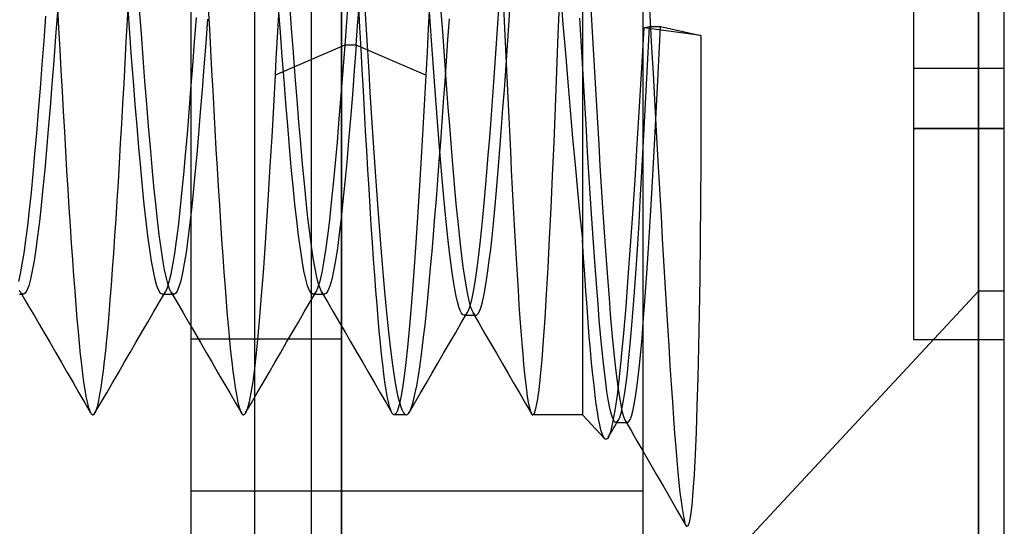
# Model space of a CAD drawing. Header units: millimetres. Extents: x -50 to 1, y 0 to 191.
# Tile 56 of 151: x -2.07 to 1.2, y 53.33 to 55.01. Entities that reach past the tile are written whole.
import ezdxf

# ---------------------------------------------------------------- set-up
doc = ezdxf.new("R2010")
doc.units = ezdxf.units.MM
doc.layers.add('MAIN-1', color=7, linetype='Continuous')
doc.layers.add('MAIN-2', color=7, linetype='Continuous')

msp = doc.modelspace()

# ---------------------------------------------------------------- linework, layer by layer
at = {"layer": 'MAIN-1'}
for p, q in [((-1, 0), (-1, 187.5)), ((0, 187.5), (0, 0)), ((1.1148, 58.11), (1.1148, 52.29)), ((1.2, 52.29), (1.2, 58.11)), ((0.0196, 55.0889), (0.0244, 55.0042)), ((0.0244, 55.0042), (0.0293, 54.9187)), ((0.0293, 54.9187), (0.0342, 54.8324)), ((0.0342, 54.8324), (0.039, 54.7465)), ((0.039, 54.7465), (0.0438, 54.6625)), ((0.0438, 54.6625), (0.0483, 54.5821)), ((0.0483, 54.5821), (0.0526, 54.5056)), ((0.0526, 54.5056), (0.0567, 54.4314)), ((0.0567, 54.4314), (0.0608, 54.3579)), ((0.0608, 54.3579), (0.065, 54.2842)), ((0.065, 54.2842), (0.0692, 54.2106)), ((0.0692, 54.2106), (0.0734, 54.1379)), ((0.0734, 54.1379), (0.0777, 54.0666)), ((0.0777, 54.0666), (0.0819, 53.997)), ((0.0819, 53.997), (0.0861, 53.9295)), ((0.0861, 53.9295), (0.0903, 53.8643)), ((0.0903, 53.8643), (0.0944, 53.8018)), ((0.0944, 53.8018), (0.0984, 53.743)), ((0.0984, 53.743), (0.1023, 53.6883)), ((0.1023, 53.6883), (0.106, 53.638)), ((0.106, 53.638), (0.1097, 53.5917)), ((0.1097, 53.5917), (0.1133, 53.5492)), ((0, 53.5807), (0.0225, 53.5418)), ((0.0225, 53.5418), (0.0449, 53.5029)), ((0.1133, 53.5492), (0.1168, 53.5101)), ((0.0449, 53.5029), (0.0674, 53.4641)), ((0.1168, 53.5101), (0.1202, 53.4745)), ((0.0674, 53.4641), (0.0898, 53.4252)), ((0.1202, 53.4745), (0.1237, 53.4425)), ((0.1237, 53.4425), (0.1271, 53.4141)), ((0.0898, 53.4252), (0.1158, 53.3801)), ((0.1271, 53.4141), (0.1304, 53.3894)), ((0.1158, 53.3801), (0.1435, 53.3323)), ((0.1304, 53.3894), (0.1337, 53.3688)), ((0.1337, 53.3688), (0.137, 53.3523)), ((0.137, 53.3523), (0.1402, 53.3401)), ((0.1402, 53.3401), (0.1434, 53.3323)), ((0.1434, 53.3323), (0.1437, 53.3318)), ((0.1437, 53.3318), (0.1439, 53.3314)), ((0.1439, 53.3314), (0.1442, 53.3311)), ((0.1442, 53.3311), (0.1444, 53.3307)), ((0.1444, 53.3307), (0.1447, 53.3304)), ((0.1447, 53.3304), (0.145, 53.3301))]:
    msp.add_line(p, q, dxfattribs=at)
at = {"layer": 'MAIN-2'}
for p, q in [((-1, 187.5), (-1, 0)), ((-1, 187.5), (-1, 0)), ((-1.288, 167.05), (-1.288, 23.45)), ((-1.1, 167.05), (-1.1, 23.45)), ((1.1148, 52.29), (1.1148, 58.11)), ((-1.5, 57.9525), (-1.5, 52.4475)), ((-0.2, 56.6567), (-0.2, 53.7)), ((0.9, 54.85), (0.9, 55.55)), ((-0.2727, 55.0942), (-0.2648, 54.9968)), ((-1.7102, 55.0094), (-1.7064, 55.0806)), ((-1.1651, 54.983), (-1.1711, 55.0648)), ((-0.4779, 55.0642), (-0.4823, 54.9979)), ((-0.2801, 54.9627), (-0.2753, 55.0861)), ((-1.9427, 55.0378), (-1.9488, 54.9558)), ((-1.9423, 55.0538), (-1.9384, 54.9829)), ((-1.7021, 54.9663), (-1.7081, 55.048)), ((-1.6638, 54.965), (-1.6697, 55.0459)), ((-1.4418, 55.0493), (-1.4381, 54.9796)), ((-1.208, 55.0459), (-1.2111, 54.9906)), ((-1.2023, 54.9693), (-1.2083, 55.0509)), ((-0.98, 55.0496), (-0.9845, 54.9877)), ((-0.9461, 54.9907), (-0.9414, 55.0556)), ((-0.9386, 54.9851), (-0.9424, 55.0562)), ((-0.9225, 55.0489), (-0.9181, 54.9781)), ((-0.7074, 55.0605), (-0.7116, 54.9818)), ((-0.7032, 54.9745), (-0.7076, 55.037)), ((-0.6695, 55.0377), (-0.6649, 54.9722)), ((-0.4617, 55.0543), (-0.4585, 54.9835)), ((-0.4457, 54.9756), (-0.4412, 55.0432)), ((-0.1723, 55.0484), (-0.1679, 54.9713)), ((-1.982, 55.0226), (-1.988, 54.9413)), ((-1.714, 54.9386), (-1.7102, 55.0094)), ((-1.4823, 55.019), (-1.4883, 54.9377)), ((-1.4445, 55.0134), (-1.4504, 54.9332)), ((-0.6465, 54.9442), (-0.6416, 55.0146)), ((-0.4823, 54.9979), (-0.4867, 54.9326)), ((-0.2648, 54.9968), (-0.2568, 54.9002)), ((-0.2043, 54.9416), (-0.2086, 55.0166)), ((-1.9384, 54.9829), (-1.9345, 54.9124)), ((-1.6961, 54.886), (-1.7021, 54.9663)), ((-1.6578, 54.8852), (-1.6638, 54.965)), ((-1.4381, 54.9796), (-1.4344, 54.9108)), ((-1.2111, 54.9906), (-1.2141, 54.9357)), ((-1.1963, 54.889), (-1.2023, 54.9693)), ((-1.1591, 54.9025), (-1.1651, 54.983)), ((-0.9845, 54.9877), (-0.9891, 54.9265)), ((-0.9509, 54.9265), (-0.9461, 54.9907)), ((-0.9348, 54.9147), (-0.9386, 54.9851)), ((-0.9181, 54.9781), (-0.9138, 54.908)), ((-0.7116, 54.9818), (-0.7157, 54.9039)), ((-0.6987, 54.9129), (-0.7032, 54.9745)), ((-0.6649, 54.9722), (-0.6602, 54.9073)), ((-0.4585, 54.9835), (-0.4552, 54.9132)), ((-0.4502, 54.9089), (-0.4457, 54.9756)), ((-0.2849, 54.8406), (-0.2801, 54.9627)), ((-0.1679, 54.9713), (-0.1636, 54.8948)), ((0.004, 54.9846), (-0.0039, 54.8515)), ((0.004, 54.9846), (0.0209, 54.9883)), ((0.193, 54.9592), (0.004, 54.9846)), ((0.0209, 54.9883), (0.0168, 54.9024)), ((0.0209, 54.9883), (0.0591, 54.9883)), ((0.0547, 54.8984), (0.0591, 54.9883)), ((0.0591, 54.9883), (0.193, 54.9592)), ((-1.988, 54.9413), (-1.994, 54.8616)), ((-1.9488, 54.9558), (-1.9548, 54.8753)), ((-1.7177, 54.8686), (-1.714, 54.9386)), ((-1.4883, 54.9377), (-1.4943, 54.858)), ((-1.4504, 54.9332), (-1.4563, 54.8547)), ((-1.2141, 54.9357), (-1.2171, 54.8811)), ((-0.6513, 54.8746), (-0.6465, 54.9442)), ((-0.4867, 54.9326), (-0.4911, 54.8681)), ((-0.2001, 54.8666), (-0.2043, 54.9416)), ((0.193, 54.9592), (0.1932, 54.8172)), ((-1.9345, 54.9124), (-1.9307, 54.8427)), ((-1.4344, 54.9108), (-1.4307, 54.843)), ((-0.9891, 54.9265), (-1.2201, 54.827)), ((-1.1531, 54.8235), (-1.1591, 54.9025)), ((-0.9891, 54.9265), (-0.9954, 54.8425)), ((-0.9508, 54.9265), (-0.9891, 54.9265)), ((-0.9508, 54.9265), (-0.9572, 54.843)), ((-0.7198, 54.827), (-0.9509, 54.9265)), ((-0.931, 54.8451), (-0.9348, 54.9147)), ((-0.9138, 54.908), (-0.9095, 54.8386)), ((-0.7157, 54.9039), (-0.7198, 54.827)), ((-0.6943, 54.852), (-0.6987, 54.9129)), ((-0.6602, 54.9073), (-0.6556, 54.8434)), ((-0.4552, 54.9132), (-0.452, 54.8437)), ((-0.4547, 54.8433), (-0.4502, 54.9089)), ((-0.2568, 54.9002), (-0.2488, 54.8046)), ((0.0168, 54.9024), (0.0126, 54.8172)), ((0.0504, 54.8099), (0.0547, 54.8984)), ((-1.9548, 54.8753), (-1.9608, 54.7969)), ((-1.7214, 54.7997), (-1.7177, 54.8686)), ((-1.6901, 54.8074), (-1.6961, 54.886)), ((-1.6519, 54.807), (-1.6578, 54.8852)), ((-1.2171, 54.8811), (-1.2201, 54.827)), ((-1.1903, 54.8104), (-1.1963, 54.889)), ((-0.6561, 54.806), (-0.6513, 54.8746)), ((-0.4911, 54.8681), (-0.4955, 54.8046)), ((-0.1957, 54.7917), (-0.2001, 54.8666)), ((-0.1636, 54.8948), (-0.1592, 54.819)), ((-1.994, 54.8616), (-2, 54.7837)), ((-1.9307, 54.8427), (-1.9269, 54.7741)), ((-1.4943, 54.858), (-1.5003, 54.7803)), ((-1.4563, 54.8547), (-1.4623, 54.7782)), ((-1.4307, 54.843), (-1.4271, 54.7761)), ((-0.9954, 54.8425), (-1.0018, 54.7608)), ((-0.9572, 54.843), (-0.9635, 54.762)), ((-0.9272, 54.7764), (-0.931, 54.8451)), ((-0.9095, 54.8386), (-0.9052, 54.77)), ((-0.6899, 54.7915), (-0.6943, 54.852)), ((-0.6556, 54.8434), (-0.6509, 54.7807)), ((-0.4592, 54.779), (-0.4547, 54.8433)), ((-0.452, 54.8437), (-0.4488, 54.7751)), ((-0.2896, 54.7209), (-0.2849, 54.8406)), ((-0.0039, 54.8515), (-0.0116, 54.7224)), ((0.9, 54.65), (0.9, 54.85)), ((0.9, 54.85), (0.9, 54.85)), ((0.9, 54.85), (1.2, 54.85)), ((0.9, 54.85), (0.9, 54.85)), ((1.2, 54.85), (1.2, 54.85)), ((1.2, 54.85), (1.2, 54.85)), ((-1.7251, 54.732), (-1.7214, 54.7997)), ((-1.6841, 54.7312), (-1.6901, 54.8074)), ((-1.6459, 54.731), (-1.6519, 54.807)), ((-1.2201, 54.827), (-1.2258, 54.7236)), ((-1.1843, 54.7341), (-1.1903, 54.8104)), ((-1.1471, 54.7464), (-1.1531, 54.8235)), ((-0.7198, 54.827), (-0.7254, 54.7276)), ((-0.6609, 54.7385), (-0.6561, 54.806)), ((-0.4955, 54.8046), (-0.5, 54.7421)), ((-0.2488, 54.8046), (-0.2408, 54.7107)), ((-0.1592, 54.819), (-0.1549, 54.7442)), ((0.0126, 54.8172), (0.0083, 54.7328)), ((0.046, 54.7229), (0.0504, 54.8099)), ((0.1932, 54.8172), (0.193, 54.6775)), ((-2, 54.7837), (-2.006, 54.7081)), ((-1.9608, 54.7969), (-1.9668, 54.7211)), ((-1.9269, 54.7741), (-1.9231, 54.7066)), ((-1.5003, 54.7803), (-1.5063, 54.7049)), ((-1.4623, 54.7782), (-1.4682, 54.7041)), ((-1.4271, 54.7761), (-1.4235, 54.7103)), ((-0.9234, 54.7088), (-0.9272, 54.7764)), ((-0.9052, 54.77), (-0.9008, 54.7023)), ((-0.6854, 54.7317), (-0.6899, 54.7915)), ((-0.6509, 54.7807), (-0.6463, 54.7195)), ((-0.4638, 54.7162), (-0.4592, 54.779)), ((-0.4488, 54.7751), (-0.4456, 54.7075)), ((-0.1914, 54.7173), (-0.1957, 54.7917)), ((-1.1783, 54.6603), (-1.1843, 54.7341)), ((-1.1411, 54.6717), (-1.1471, 54.7464)), ((-1.0018, 54.7608), (-1.0082, 54.682)), ((-0.9635, 54.762), (-0.9698, 54.6839)), ((-0.6656, 54.672), (-0.6609, 54.7385)), ((-0.5, 54.7421), (-0.5045, 54.6805)), ((-0.1549, 54.7442), (-0.1505, 54.6704)), ((-2.006, 54.7081), (-2.012, 54.6353)), ((-1.9668, 54.7211), (-1.9727, 54.6485)), ((-1.9231, 54.7066), (-1.9194, 54.6402)), ((-1.7288, 54.6654), (-1.7251, 54.732)), ((-1.6781, 54.6576), (-1.6841, 54.7312)), ((-1.6399, 54.6579), (-1.6459, 54.731)), ((-1.5063, 54.7049), (-1.5123, 54.6324)), ((-1.4682, 54.7041), (-1.4741, 54.6327)), ((-1.4235, 54.7103), (-1.4199, 54.6455)), ((-1.2258, 54.7236), (-1.2314, 54.6227)), ((-0.9197, 54.6422), (-0.9234, 54.7088)), ((-0.9008, 54.7023), (-0.8965, 54.6357)), ((-0.7254, 54.7276), (-0.731, 54.6303)), ((-0.6809, 54.6731), (-0.6854, 54.7317)), ((-0.6463, 54.7195), (-0.6417, 54.6597)), ((-0.4683, 54.6552), (-0.4638, 54.7162)), ((-0.4456, 54.7075), (-0.4424, 54.6411)), ((-0.2944, 54.6049), (-0.2896, 54.7209)), ((-0.2408, 54.7107), (-0.2327, 54.6188)), ((-0.1871, 54.6441), (-0.1914, 54.7173)), ((-0.0116, 54.7224), (-0.0192, 54.5979)), ((0.0083, 54.7328), (0.004, 54.6493)), ((0.0416, 54.6377), (0.046, 54.7229)), ((-1.135, 54.6), (-1.1411, 54.6717)), ((-1.0082, 54.682), (-1.0145, 54.6065)), ((-0.9698, 54.6839), (-0.9761, 54.6092)), ((-0.6764, 54.6163), (-0.6809, 54.6731)), ((-0.6704, 54.6066), (-0.6656, 54.672)), ((-0.5045, 54.6805), (-0.509, 54.6203)), ((-0.1505, 54.6704), (-0.1462, 54.5976)), ((0.193, 54.6775), (0.1925, 54.5408)), ((-1.9727, 54.6485), (-1.9786, 54.5795)), ((-1.9194, 54.6402), (-1.9157, 54.5749)), ((-1.7326, 54.6), (-1.7288, 54.6654)), ((-1.6721, 54.5871), (-1.6781, 54.6576)), ((-1.634, 54.5879), (-1.6399, 54.6579)), ((-1.4199, 54.6455), (-1.4163, 54.5817)), ((-1.1723, 54.5896), (-1.1783, 54.6603)), ((-0.9159, 54.5768), (-0.9197, 54.6422)), ((-0.6417, 54.6597), (-0.6371, 54.6016)), ((-0.4728, 54.5961), (-0.4683, 54.6552)), ((-0.4424, 54.6411), (-0.4392, 54.5759)), ((-0.1828, 54.5725), (-0.1871, 54.6441)), ((0.004, 54.6493), (-0.0003, 54.5673)), ((0.0371, 54.5547), (0.0416, 54.6377)), ((1.2, 54.65), (0.9, 54.65)), ((0.9, 54.65), (1.2, 54.65)), ((0.9, 53.95), (0.9, 54.65)), ((-2.012, 54.6353), (-2.018, 54.5657)), ((-1.5123, 54.6324), (-1.5183, 54.563)), ((-1.4741, 54.6327), (-1.48, 54.5643)), ((-1.2314, 54.6227), (-1.2371, 54.5249)), ((-1.0145, 54.6065), (-1.0209, 54.5348)), ((-0.9761, 54.6092), (-0.9823, 54.5383)), ((-0.8965, 54.6357), (-0.8921, 54.5703)), ((-0.731, 54.6303), (-0.7365, 54.5356)), ((-0.672, 54.5617), (-0.6764, 54.6163)), ((-0.6751, 54.5421), (-0.6704, 54.6066)), ((-0.509, 54.6203), (-0.5136, 54.5618)), ((-0.2993, 54.4934), (-0.2944, 54.6049)), ((-0.2327, 54.6188), (-0.2246, 54.5295)), ((-1.9786, 54.5795), (-1.9845, 54.5141)), ((-1.9157, 54.5749), (-1.912, 54.5107)), ((-1.7364, 54.5356), (-1.7326, 54.6)), ((-1.6661, 54.5201), (-1.6721, 54.5871)), ((-1.628, 54.5215), (-1.634, 54.5879)), ((-1.4163, 54.5817), (-1.4126, 54.5189)), ((-1.1663, 54.5223), (-1.1723, 54.5896)), ((-1.129, 54.5319), (-1.135, 54.6)), ((-0.9121, 54.5128), (-0.9159, 54.5768)), ((-0.6371, 54.6016), (-0.6325, 54.5452)), ((-0.4773, 54.5391), (-0.4728, 54.5961)), ((-0.4392, 54.5759), (-0.4361, 54.5121)), ((-0.1785, 54.5027), (-0.1828, 54.5725)), ((-0.1462, 54.5976), (-0.1419, 54.5261)), ((-0.0192, 54.5979), (-0.0267, 54.4794)), ((-2.018, 54.5657), (-2.024, 54.4998)), ((-1.5183, 54.563), (-1.5243, 54.4972)), ((-1.48, 54.5643), (-1.4859, 54.4993)), ((-0.9823, 54.5383), (-0.9886, 54.4717)), ((-0.8921, 54.5703), (-0.8877, 54.5064)), ((-0.6799, 54.4788), (-0.6751, 54.5421)), ((-0.6675, 54.5091), (-0.672, 54.5617)), ((-0.6325, 54.5452), (-0.6278, 54.491)), ((-0.5136, 54.5618), (-0.5182, 54.5059)), ((-0.4818, 54.4844), (-0.4773, 54.5391)), ((-0.0003, 54.5673), (-0.0047, 54.4875)), ((0.0327, 54.4745), (0.0371, 54.5547)), ((0.1925, 54.5408), (0.1916, 54.4075)), ((-1.9845, 54.5141), (-1.9904, 54.4525)), ((-1.912, 54.5107), (-1.9082, 54.4478)), ((-1.7402, 54.4725), (-1.7364, 54.5356)), ((-1.6601, 54.4568), (-1.6661, 54.5201)), ((-1.6221, 54.459), (-1.628, 54.5215)), ((-1.4126, 54.5189), (-1.4088, 54.4574)), ((-1.2371, 54.5249), (-1.2428, 54.4306)), ((-1.1603, 54.4589), (-1.1663, 54.5223)), ((-1.123, 54.4682), (-1.129, 54.5319)), ((-1.0209, 54.5348), (-1.0272, 54.4672)), ((-0.9083, 54.4502), (-0.9121, 54.5128)), ((-0.8877, 54.5064), (-0.8833, 54.4441)), ((-0.7365, 54.5356), (-0.7421, 54.4439)), ((-0.6631, 54.4584), (-0.6675, 54.5091)), ((-0.5182, 54.5059), (-0.5227, 54.4527)), ((-0.4361, 54.5121), (-0.4329, 54.4498)), ((-0.2246, 54.5295), (-0.2164, 54.4431)), ((-0.1419, 54.5261), (-0.1375, 54.4562)), ((-2.024, 54.4998), (-2.03, 54.4379)), ((-1.7441, 54.4109), (-1.7402, 54.4725)), ((-1.5243, 54.4972), (-1.5303, 54.4353)), ((-1.4859, 54.4993), (-1.4918, 54.4381)), ((-0.6847, 54.4169), (-0.6799, 54.4788)), ((-0.6278, 54.491), (-0.6232, 54.4389)), ((-0.4864, 54.432), (-0.4818, 54.4844)), ((-0.3041, 54.3867), (-0.2993, 54.4934)), ((-0.1743, 54.4344), (-0.1785, 54.5027)), ((-0.0267, 54.4794), (-0.034, 54.3676)), ((-0.0047, 54.4875), (-0.0091, 54.4105)), ((0.0283, 54.3975), (0.0327, 54.4745)), ((-1.9904, 54.4525), (-1.9963, 54.395)), ((-1.9082, 54.4478), (-1.9045, 54.3865)), ((-1.6541, 54.3978), (-1.6601, 54.4568)), ((-1.6162, 54.4007), (-1.6221, 54.459)), ((-1.4088, 54.4574), (-1.405, 54.3972)), ((-1.1543, 54.3997), (-1.1603, 54.4589)), ((-1.1171, 54.4089), (-1.123, 54.4682)), ((-1.0272, 54.4672), (-1.0336, 54.4043)), ((-0.9886, 54.4717), (-0.9948, 54.4095)), ((-0.9046, 54.3891), (-0.9083, 54.4502)), ((-0.8833, 54.4441), (-0.8789, 54.3834)), ((-0.7421, 54.4439), (-0.7476, 54.3556)), ((-0.6586, 54.4098), (-0.6631, 54.4584)), ((-0.5227, 54.4527), (-0.5272, 54.4025)), ((-0.4329, 54.4498), (-0.4298, 54.389)), ((-0.2164, 54.4431), (-0.2082, 54.36)), ((-0.1375, 54.4562), (-0.1332, 54.3882)), ((-2.03, 54.4379), (-2.036, 54.3804)), ((-1.7479, 54.3508), (-1.7441, 54.4109)), ((-1.5303, 54.4353), (-1.5363, 54.3778)), ((-1.4918, 54.4381), (-1.4978, 54.3811)), ((-1.2428, 54.4306), (-1.2485, 54.3401)), ((-1.1111, 54.3542), (-1.1171, 54.4089)), ((-0.9948, 54.4095), (-1.001, 54.3524)), ((-0.6895, 54.3566), (-0.6847, 54.4169)), ((-0.6542, 54.3633), (-0.6586, 54.4098)), ((-0.6232, 54.4389), (-0.6186, 54.3892)), ((-0.4909, 54.3823), (-0.4864, 54.432)), ((-0.17, 54.3676), (-0.1743, 54.4344)), ((-0.0091, 54.4105), (-0.0134, 54.3367)), ((0.1916, 54.4075), (0.1905, 54.2779)), ((-2.036, 54.3804), (-2.0421, 54.3276)), ((-1.9963, 54.395), (-2.0022, 54.3419)), ((-1.9045, 54.3865), (-1.9007, 54.3271)), ((-1.6481, 54.3432), (-1.6541, 54.3978)), ((-1.6103, 54.3467), (-1.6162, 54.4007)), ((-1.5363, 54.3778), (-1.5423, 54.3251)), ((-1.4978, 54.3811), (-1.5037, 54.3288)), ((-1.405, 54.3972), (-1.4012, 54.3386)), ((-1.1483, 54.3452), (-1.1543, 54.3997)), ((-1.0336, 54.4043), (-1.0399, 54.3463)), ((-0.9007, 54.3298), (-0.9046, 54.3891)), ((-0.8789, 54.3834), (-0.8745, 54.3246)), ((-0.6186, 54.3892), (-0.6139, 54.3421)), ((-0.5272, 54.4025), (-0.5316, 54.3552)), ((-0.4955, 54.3353), (-0.4909, 54.3823)), ((-0.4298, 54.389), (-0.4266, 54.3299)), ((-0.309, 54.2851), (-0.3041, 54.3867)), ((-0.1332, 54.3882), (-0.1289, 54.3227)), ((0.0239, 54.3238), (0.0283, 54.3975)), ((-2.0022, 54.3419), (-2.0081, 54.2934)), ((-1.7518, 54.2925), (-1.7479, 54.3508)), ((-1.6421, 54.2936), (-1.6481, 54.3432)), ((-1.6044, 54.2975), (-1.6103, 54.3467)), ((-1.1423, 54.2956), (-1.1483, 54.3452)), ((-1.1052, 54.3043), (-1.1111, 54.3542)), ((-1.0399, 54.3463), (-1.0462, 54.2936)), ((-1.001, 54.3524), (-1.0072, 54.3003)), ((-0.7476, 54.3556), (-0.7531, 54.2713)), ((-0.6943, 54.2982), (-0.6895, 54.3566)), ((-0.6497, 54.3194), (-0.6542, 54.3633)), ((-0.6139, 54.3421), (-0.6093, 54.2978)), ((-0.5316, 54.3552), (-0.5361, 54.3108)), ((-0.2082, 54.36), (-0.2, 54.2805)), ((-0.1656, 54.3025), (-0.17, 54.3676)), ((-0.034, 54.3676), (-0.0414, 54.2604)), ((-2.0421, 54.3276), (-2.0481, 54.2797)), ((-1.9007, 54.3271), (-1.8968, 54.2696)), ((-1.5423, 54.3251), (-1.5483, 54.2775)), ((-1.5037, 54.3288), (-1.5096, 54.2814)), ((-1.4012, 54.3386), (-1.3974, 54.2816)), ((-1.2485, 54.3401), (-1.2544, 54.2537)), ((-0.8969, 54.2723), (-0.9007, 54.3298)), ((-0.8745, 54.3246), (-0.8701, 54.2677)), ((-0.6453, 54.2783), (-0.6497, 54.3194)), ((-0.5361, 54.3108), (-0.5405, 54.2694)), ((-0.5, 54.2913), (-0.4955, 54.3353)), ((-0.4266, 54.3299), (-0.4234, 54.2727)), ((-0.1289, 54.3227), (-0.1246, 54.2601)), ((-0.0134, 54.3367), (-0.0177, 54.2666)), ((0.0195, 54.2534), (0.0239, 54.3238)), ((-2.0481, 54.2797), (-2.0541, 54.2369)), ((-2.0081, 54.2934), (-2.014, 54.2498)), ((-1.7556, 54.2361), (-1.7518, 54.2925)), ((-1.6361, 54.2492), (-1.6421, 54.2936)), ((-1.5985, 54.2534), (-1.6044, 54.2975)), ((-1.5483, 54.2775), (-1.5543, 54.2351)), ((-1.5096, 54.2814), (-1.5155, 54.2392)), ((-1.3974, 54.2816), (-1.3936, 54.2266)), ((-1.1363, 54.2512), (-1.1423, 54.2956)), ((-1.0993, 54.2594), (-1.1052, 54.3043)), ((-1.0462, 54.2936), (-1.0526, 54.2468)), ((-1.0072, 54.3003), (-1.0134, 54.2536)), ((-0.6991, 54.2419), (-0.6943, 54.2982)), ((-0.6409, 54.2402), (-0.6453, 54.2783)), ((-0.6093, 54.2978), (-0.6046, 54.2563)), ((-0.5045, 54.2503), (-0.5, 54.2913)), ((-0.314, 54.1894), (-0.309, 54.2851)), ((-0.2, 54.2805), (-0.2, 53.7)), ((-0.1963, 54.222), (-0.2, 54.2805)), ((-0.1613, 54.2395), (-0.1656, 54.3025)), ((0.1905, 54.2779), (0.189, 54.1534)), ((-2.014, 54.2498), (-2.0199, 54.2112)), ((-1.8968, 54.2696), (-1.8929, 54.2144)), ((-1.6301, 54.2104), (-1.6361, 54.2492)), ((-1.5926, 54.2146), (-1.5985, 54.2534)), ((-1.2544, 54.2537), (-1.2602, 54.1721)), ((-1.1303, 54.212), (-1.1363, 54.2512)), ((-1.0934, 54.2198), (-1.0993, 54.2594)), ((-1.0526, 54.2468), (-1.0589, 54.2061)), ((-1.0134, 54.2536), (-1.0196, 54.2126)), ((-0.8931, 54.2168), (-0.8969, 54.2723)), ((-0.8701, 54.2677), (-0.8657, 54.2128)), ((-0.7531, 54.2713), (-0.7587, 54.1914)), ((-0.6046, 54.2563), (-0.6, 54.2181)), ((-0.5405, 54.2694), (-0.5449, 54.2311)), ((-0.5091, 54.2126), (-0.5045, 54.2503)), ((-0.4234, 54.2727), (-0.4202, 54.2175)), ((-0.1246, 54.2601), (-0.1204, 54.2)), ((-0.0414, 54.2604), (-0.0489, 54.1566)), ((-0.0177, 54.2666), (-0.022, 54.2003)), ((0.0152, 54.1862), (0.0195, 54.2534)), ((-2.0541, 54.2369), (-2.0601, 54.1996)), ((-2.0199, 54.2112), (-2.0258, 54.178)), ((-1.8929, 54.2144), (-1.8891, 54.1617)), ((-1.7594, 54.182), (-1.7556, 54.2361)), ((-1.5867, 54.1812), (-1.5926, 54.2146)), ((-1.5543, 54.2351), (-1.5603, 54.1982)), ((-1.5155, 54.2392), (-1.5214, 54.2024)), ((-1.3936, 54.2266), (-1.3898, 54.1736)), ((-1.1243, 54.1784), (-1.1303, 54.212)), ((-1.0875, 54.1857), (-1.0934, 54.2198)), ((-1.0196, 54.2126), (-1.0258, 54.1778)), ((-0.8893, 54.1637), (-0.8931, 54.2168)), ((-0.8657, 54.2128), (-0.8613, 54.1602)), ((-0.7038, 54.188), (-0.6991, 54.2419)), ((-0.6364, 54.2051), (-0.6409, 54.2402)), ((-0.6, 54.2181), (-0.5954, 54.1832)), ((-0.5449, 54.2311), (-0.5494, 54.1957)), ((-0.5136, 54.1781), (-0.5091, 54.2126)), ((-0.4202, 54.2175), (-0.4171, 54.1644)), ((-0.1925, 54.1654), (-0.1963, 54.222)), ((-0.157, 54.1791), (-0.1613, 54.2395)), ((-2.0601, 54.1996), (-2.0661, 54.1679)), ((-1.7632, 54.1302), (-1.7594, 54.182)), ((-1.6241, 54.1772), (-1.6301, 54.2104)), ((-1.5807, 54.1534), (-1.5867, 54.1812)), ((-1.5603, 54.1982), (-1.5663, 54.1669)), ((-1.5214, 54.2024), (-1.5273, 54.1709)), ((-1.1183, 54.1505), (-1.1243, 54.1784)), ((-1.0816, 54.157), (-1.0875, 54.1857)), ((-1.0589, 54.2061), (-1.0652, 54.1719)), ((-0.7587, 54.1914), (-0.7643, 54.1162)), ((-0.7085, 54.1365), (-0.7038, 54.188)), ((-0.632, 54.1728), (-0.6364, 54.2051)), ((-0.5954, 54.1832), (-0.5907, 54.1517)), ((-0.5494, 54.1957), (-0.5538, 54.1635)), ((-0.319, 54.1005), (-0.314, 54.1894)), ((-0.1527, 54.1216), (-0.157, 54.1791)), ((-0.1204, 54.2), (-0.1162, 54.1424)), ((-0.022, 54.2003), (-0.0262, 54.1381)), ((0.0108, 54.1225), (0.0152, 54.1862)), ((-2.0661, 54.1679), (-2.0721, 54.1421)), ((-2.0318, 54.1503), (-2.0377, 54.1286)), ((-2.0258, 54.178), (-2.0318, 54.1503)), ((-1.8891, 54.1617), (-1.8852, 54.1115)), ((-1.6181, 54.1497), (-1.6241, 54.1772)), ((-1.6121, 54.1282), (-1.6181, 54.1497)), ((-1.5748, 54.1312), (-1.5807, 54.1534)), ((-1.5663, 54.1669), (-1.5723, 54.1414)), ((-1.5273, 54.1709), (-1.5332, 54.1451)), ((-1.3898, 54.1736), (-1.3861, 54.1229)), ((-1.2602, 54.1721), (-1.266, 54.0959)), ((-1.1123, 54.1286), (-1.1183, 54.1505)), ((-1.0757, 54.134), (-1.0816, 54.157)), ((-1.0652, 54.1719), (-1.0716, 54.1442)), ((-1.0321, 54.1493), (-1.0383, 54.1272)), ((-1.0258, 54.1778), (-1.0321, 54.1493)), ((-0.8855, 54.1131), (-0.8893, 54.1637)), ((-0.8613, 54.1602), (-0.8568, 54.1099)), ((-0.6275, 54.1434), (-0.632, 54.1728)), ((-0.5907, 54.1517), (-0.5861, 54.1238)), ((-0.5538, 54.1635), (-0.5583, 54.1346)), ((-0.5228, 54.1194), (-0.5182, 54.147)), ((-0.5182, 54.147), (-0.5136, 54.1781)), ((-0.4171, 54.1644), (-0.4139, 54.1136)), ((-0.1887, 54.1108), (-0.1925, 54.1654)), ((-0.0489, 54.1566), (-0.0564, 54.059)), ((0.189, 54.1534), (0.1872, 54.0354)), ((-2.0437, 54.113), (-2.0497, 54.1036)), ((-2.0377, 54.1286), (-2.0437, 54.113)), ((-1.7669, 54.0809), (-1.7632, 54.1302)), ((-1.6061, 54.1126), (-1.6121, 54.1282)), ((-1.5783, 54.1218), (-1.5843, 54.1084)), ((-1.5723, 54.1414), (-1.5783, 54.1218)), ((-1.5689, 54.1149), (-1.5748, 54.1312)), ((-1.5659, 54.1088), (-1.5689, 54.1149)), ((-1.539, 54.125), (-1.5449, 54.1107)), ((-1.5332, 54.1451), (-1.539, 54.125)), ((-1.3861, 54.1229), (-1.3823, 54.0747)), ((-1.1063, 54.1128), (-1.1123, 54.1286)), ((-1.0779, 54.1232), (-1.0843, 54.1088)), ((-1.0716, 54.1442), (-1.0779, 54.1232)), ((-1.0699, 54.1168), (-1.0757, 54.134)), ((-1.0677, 54.112), (-1.0699, 54.1168)), ((-1.0383, 54.1272), (-1.0445, 54.1117)), ((-0.8817, 54.0651), (-0.8855, 54.1131)), ((-0.7643, 54.1162), (-0.7698, 54.0465)), ((-0.7132, 54.0877), (-0.7085, 54.1365)), ((-0.6231, 54.1172), (-0.6275, 54.1434)), ((-0.6186, 54.0943), (-0.6231, 54.1172)), ((-0.5861, 54.1238), (-0.5815, 54.0993)), ((-0.5583, 54.1346), (-0.5628, 54.1091)), ((-0.5273, 54.0954), (-0.5228, 54.1194)), ((-0.4139, 54.1136), (-0.4108, 54.0653)), ((-0.1484, 54.0672), (-0.1527, 54.1216)), ((-0.1162, 54.1424), (-0.1119, 54.0871)), ((-0.0262, 54.1381), (-0.0305, 54.0794)), ((0.0064, 54.0625), (0.0108, 54.1225)), ((-2.0685, 54.1004), (-2.0653, 54.1004)), ((-2.0668, 54.1106), (-2.0678, 54.1127)), ((-2.0658, 54.1088), (-2.0668, 54.1106)), ((-2.0659, 54.109), (-2.0503, 54.0822)), ((-2.0647, 54.1071), (-2.0658, 54.1088)), ((-2.0653, 54.1004), (-2.0622, 54.1004)), ((-2.0637, 54.1056), (-2.0647, 54.1071)), ((-2.0626, 54.1043), (-2.0637, 54.1056)), ((-2.0616, 54.1032), (-2.0626, 54.1043)), ((-2.0622, 54.1004), (-2.059, 54.1004)), ((-2.0556, 54.1004), (-2.0616, 54.1032)), ((-2.059, 54.1004), (-2.0558, 54.1004)), ((-2.0497, 54.1036), (-2.0556, 54.1004)), ((-2.0503, 54.0822), (-2.0347, 54.0553)), ((-1.8852, 54.1115), (-1.8814, 54.0639)), ((-1.7707, 54.0345), (-1.7669, 54.0809)), ((-1.6, 54.1032), (-1.6061, 54.1126)), ((-1.6038, 54.0748), (-1.5843, 54.1083)), ((-1.594, 54.1), (-1.6, 54.1032)), ((-1.5924, 54.1003), (-1.594, 54.1)), ((-1.594, 54.1), (-1.5908, 54.1)), ((-1.5908, 54.101), (-1.5924, 54.1003)), ((-1.5892, 54.1021), (-1.5908, 54.101)), ((-1.5908, 54.1), (-1.5876, 54.1)), ((-1.5876, 54.1038), (-1.5892, 54.1021)), ((-1.586, 54.1058), (-1.5876, 54.1038)), ((-1.5876, 54.1), (-1.5844, 54.1)), ((-1.5843, 54.1084), (-1.586, 54.1058)), ((-1.5844, 54.1), (-1.5812, 54.1)), ((-1.5812, 54.1), (-1.578, 54.1)), ((-1.578, 54.1), (-1.5749, 54.1)), ((-1.5749, 54.1), (-1.5717, 54.1)), ((-1.5717, 54.1), (-1.5685, 54.1)), ((-1.5685, 54.1), (-1.5653, 54.1)), ((-1.5628, 54.1043), (-1.5659, 54.1088)), ((-1.5657, 54.1086), (-1.5462, 54.0749)), ((-1.5653, 54.1), (-1.5622, 54.1)), ((-1.5598, 54.1014), (-1.5628, 54.1043)), ((-1.5622, 54.1), (-1.559, 54.1)), ((-1.5568, 54.1001), (-1.5598, 54.1014)), ((-1.559, 54.1), (-1.5558, 54.1)), ((-1.5538, 54.1004), (-1.5568, 54.1001)), ((-1.5508, 54.1023), (-1.5538, 54.1004)), ((-1.5449, 54.1107), (-1.5508, 54.1023)), ((-1.266, 54.0959), (-1.2717, 54.0257)), ((-1.1003, 54.1033), (-1.1063, 54.1128)), ((-1.1038, 54.0752), (-1.0843, 54.1087)), ((-1.0943, 54.1002), (-1.1003, 54.1033)), ((-1.0926, 54.1004), (-1.0943, 54.1002)), ((-1.0942, 54.1002), (-1.091, 54.1002)), ((-1.0909, 54.1012), (-1.0926, 54.1004)), ((-1.091, 54.1002), (-1.0879, 54.1002)), ((-1.0893, 54.1024), (-1.0909, 54.1012)), ((-1.0876, 54.104), (-1.0893, 54.1024)), ((-1.0879, 54.1002), (-1.0847, 54.1002)), ((-1.0859, 54.1062), (-1.0876, 54.104)), ((-1.0843, 54.1088), (-1.0859, 54.1062)), ((-1.0847, 54.1002), (-1.0815, 54.1002)), ((-1.0815, 54.1002), (-1.0783, 54.1002)), ((-1.0783, 54.1002), (-1.0751, 54.1002)), ((-1.0751, 54.1002), (-1.0719, 54.1002)), ((-1.0719, 54.1002), (-1.0687, 54.1002)), ((-1.0687, 54.1002), (-1.0656, 54.1002)), ((-1.0656, 54.108), (-1.0677, 54.112)), ((-1.0659, 54.1086), (-1.0463, 54.075)), ((-1.0634, 54.1049), (-1.0656, 54.108)), ((-1.0656, 54.1002), (-1.0624, 54.1002)), ((-1.0613, 54.1025), (-1.0634, 54.1049)), ((-1.0624, 54.1002), (-1.0592, 54.1002)), ((-1.0591, 54.101), (-1.0613, 54.1025)), ((-1.0592, 54.1002), (-1.0561, 54.1002)), ((-1.0569, 54.1003), (-1.0591, 54.101)), ((-1.0507, 54.1027), (-1.0569, 54.1003)), ((-1.0445, 54.1117), (-1.0507, 54.1027)), ((-0.8568, 54.1099), (-0.8524, 54.0621)), ((-0.7179, 54.0415), (-0.7132, 54.0877)), ((-0.6142, 54.0749), (-0.6186, 54.0943)), ((-0.5815, 54.0993), (-0.5769, 54.0784)), ((-0.5672, 54.0872), (-0.5716, 54.0688)), ((-0.5628, 54.1091), (-0.5672, 54.0872)), ((-0.5319, 54.0751), (-0.5273, 54.0954)), ((-0.324, 54.0196), (-0.319, 54.1005)), ((-0.1849, 54.0583), (-0.1887, 54.1108)), ((-0.1119, 54.0871), (-0.1076, 54.0344)), ((1.1148, 54.11), (0.2663, 53.2)), ((1.1148, 48.29), (1.1148, 54.11)), ((1.1148, 54.11), (1.1148, 52.29)), ((1.2, 54.11), (1.1148, 54.11)), ((-2.0347, 54.0553), (-2.019, 54.0284)), ((-1.8814, 54.0639), (-1.8776, 54.019)), ((-1.6234, 54.0412), (-1.6038, 54.0748)), ((-1.5462, 54.0749), (-1.5266, 54.0413)), ((-1.3823, 54.0747), (-1.3787, 54.0292)), ((-1.1233, 54.0416), (-1.1038, 54.0752)), ((-1.0463, 54.075), (-1.0268, 54.0414)), ((-0.8779, 54.0199), (-0.8817, 54.0651)), ((-0.8524, 54.0621), (-0.8479, 54.0171)), ((-0.6098, 54.059), (-0.6142, 54.0749)), ((-0.6054, 54.0466), (-0.6098, 54.059)), ((-0.5761, 54.0539), (-0.5805, 54.0427)), ((-0.5769, 54.0784), (-0.5723, 54.0612)), ((-0.5716, 54.0688), (-0.5761, 54.0539)), ((-0.5723, 54.0612), (-0.5677, 54.0477)), ((-0.5677, 54.0477), (-0.5631, 54.0381)), ((-0.541, 54.0458), (-0.5365, 54.0586)), ((-0.5365, 54.0586), (-0.5319, 54.0751)), ((-0.4108, 54.0653), (-0.4077, 54.0198)), ((-0.1811, 54.0081), (-0.1849, 54.0583)), ((-0.1442, 54.0158), (-0.1484, 54.0672)), ((-0.0564, 54.059), (-0.0638, 53.971)), ((-0.0305, 54.0794), (-0.0348, 54.0238)), ((0.002, 54.0066), (0.0064, 54.0625)), ((-2.019, 54.0284), (-2.0034, 54.0015)), ((-1.8776, 54.019), (-1.8739, 53.9769)), ((-1.7744, 53.9909), (-1.7707, 54.0345)), ((-1.6429, 54.0076), (-1.6234, 54.0412)), ((-1.5266, 54.0413), (-1.5071, 54.0077)), ((-1.3787, 54.0292), (-1.375, 53.9866)), ((-1.2717, 54.0257), (-1.2773, 53.9619)), ((-1.1428, 54.008), (-1.1233, 54.0416)), ((-1.0268, 54.0414), (-1.0073, 54.0078)), ((-0.8742, 53.9775), (-0.8779, 54.0199)), ((-0.8479, 54.0171), (-0.8435, 53.975)), ((-0.7698, 54.0465), (-0.7753, 53.9827)), ((-0.7225, 53.9981), (-0.7179, 54.0415)), ((-0.6009, 54.0377), (-0.6054, 54.0466)), ((-0.6022, 54.005), (-0.5827, 54.0385)), ((-0.5965, 54.0323), (-0.6009, 54.0377)), ((-0.5921, 54.0305), (-0.5965, 54.0323)), ((-0.5909, 54.0306), (-0.5921, 54.0305)), ((-0.5921, 54.0305), (-0.5539, 54.0305)), ((-0.5897, 54.031), (-0.5909, 54.0306)), ((-0.5885, 54.0316), (-0.5897, 54.031)), ((-0.5874, 54.0325), (-0.5885, 54.0316)), ((-0.5862, 54.0337), (-0.5874, 54.0325)), ((-0.585, 54.0351), (-0.5862, 54.0337)), ((-0.5805, 54.0427), (-0.585, 54.0351)), ((-0.5634, 54.0387), (-0.544, 54.0051)), ((-0.5631, 54.0381), (-0.5586, 54.0323)), ((-0.5586, 54.0323), (-0.554, 54.0305)), ((-0.554, 54.0305), (-0.5533, 54.0305)), ((-0.5533, 54.0305), (-0.5527, 54.0306)), ((-0.5527, 54.0306), (-0.5521, 54.0308)), ((-0.5521, 54.0308), (-0.5515, 54.0311)), ((-0.5515, 54.0311), (-0.5508, 54.0314)), ((-0.5508, 54.0314), (-0.5502, 54.0318)), ((-0.5502, 54.0318), (-0.5456, 54.0369)), ((-0.5456, 54.0369), (-0.541, 54.0458)), ((-0.4077, 54.0198), (-0.4046, 53.9774)), ((-0.329, 53.9473), (-0.324, 54.0196)), ((-0.1399, 53.9676), (-0.1442, 54.0158)), ((-0.1076, 54.0344), (-0.1033, 53.9845)), ((-0.0348, 54.0238), (-0.0391, 53.9713)), ((0.1872, 54.0354), (0.1851, 53.9248)), ((-2.0034, 54.0015), (-1.9877, 53.9746)), ((-1.7782, 53.9503), (-1.7744, 53.9909)), ((-1.6624, 53.974), (-1.6429, 54.0076)), ((-1.5071, 54.0077), (-1.4876, 53.9741)), ((-1.375, 53.9866), (-1.3714, 53.9469)), ((-1.1623, 53.9745), (-1.1428, 54.008)), ((-1.0073, 54.0078), (-0.9878, 53.9742)), ((-0.7753, 53.9827), (-0.7808, 53.9251)), ((-0.7271, 53.9573), (-0.7225, 53.9981)), ((-0.6218, 53.9715), (-0.6022, 54.005)), ((-0.544, 54.0051), (-0.5246, 53.9716)), ((-0.1772, 53.9603), (-0.1811, 54.0081)), ((-0.1033, 53.9845), (-0.099, 53.9378)), ((-0.0024, 53.955), (0.002, 54.0066)), ((-1.9877, 53.9746), (-1.9682, 53.9411)), ((-1.8739, 53.9769), (-1.8702, 53.9374)), ((-1.7819, 53.9126), (-1.7782, 53.9503)), ((-1.6818, 53.9405), (-1.6624, 53.974)), ((-1.5, 53.9525), (-1, 53.9525)), ((-1.4876, 53.9741), (-1.4681, 53.9406)), ((-1.2773, 53.9619), (-1.2829, 53.9047)), ((-1.1818, 53.9409), (-1.1623, 53.9745)), ((-0.9878, 53.9742), (-0.9683, 53.9407)), ((-0.8705, 53.938), (-0.8742, 53.9775)), ((-0.8435, 53.975), (-0.8391, 53.9358)), ((-0.7318, 53.9194), (-0.7271, 53.9573)), ((-0.6413, 53.938), (-0.6218, 53.9715)), ((-0.5246, 53.9716), (-0.5051, 53.938)), ((-0.4046, 53.9774), (-0.4015, 53.9378)), ((-0.1734, 53.915), (-0.1772, 53.9603)), ((-0.1357, 53.9226), (-0.1399, 53.9676)), ((-0.0638, 53.971), (-0.071, 53.893)), ((-0.0391, 53.9713), (-0.0435, 53.9226)), ((-0.0068, 53.9076), (-0.0024, 53.955)), ((0.9, 53.95), (0.9, 53.95)), ((0.9, 53.95), (1.2, 53.95)), ((1.2, 53.95), (1.2, 53.95)), ((-1.9682, 53.9411), (-1.9487, 53.9075)), ((-1.8702, 53.9374), (-1.8665, 53.9008)), ((-1.7013, 53.9069), (-1.6818, 53.9405)), ((-1.4681, 53.9406), (-1.4486, 53.907)), ((-1.3714, 53.9469), (-1.3677, 53.9101)), ((-1.2013, 53.9074), (-1.1818, 53.9409)), ((-0.9683, 53.9407), (-0.9488, 53.9071)), ((-0.8667, 53.9014), (-0.8705, 53.938)), ((-0.8391, 53.9358), (-0.8347, 53.8994)), ((-0.7808, 53.9251), (-0.7863, 53.8738)), ((-0.7364, 53.8842), (-0.7318, 53.9194)), ((-0.6608, 53.9045), (-0.6413, 53.938)), ((-0.5051, 53.938), (-0.4857, 53.9045)), ((-0.4015, 53.9378), (-0.3984, 53.9011)), ((-0.334, 53.8837), (-0.329, 53.9473)), ((-0.1314, 53.881), (-0.1357, 53.9226)), ((-0.099, 53.9378), (-0.0947, 53.8945)), ((-0.0435, 53.9226), (-0.0478, 53.8784)), ((0.1851, 53.9248), (0.1827, 53.8224)), ((-1.9487, 53.9075), (-1.9293, 53.874)), ((-1.8665, 53.9008), (-1.8629, 53.867)), ((-1.7857, 53.8777), (-1.7819, 53.9126)), ((-1.7208, 53.8734), (-1.7013, 53.9069)), ((-1.4486, 53.907), (-1.4291, 53.8734)), ((-1.3677, 53.9101), (-1.364, 53.8759)), ((-1.2829, 53.9047), (-1.2886, 53.8539)), ((-1.2208, 53.8739), (-1.2013, 53.9074)), ((-0.9488, 53.9071), (-0.9293, 53.8736)), ((-0.863, 53.8675), (-0.8667, 53.9014)), ((-0.8347, 53.8994), (-0.8303, 53.8657)), ((-0.741, 53.8519), (-0.7364, 53.8842)), ((-0.6803, 53.871), (-0.6608, 53.9045)), ((-0.4857, 53.9045), (-0.4663, 53.871)), ((-0.3984, 53.9011), (-0.3954, 53.8672)), ((-0.1695, 53.8725), (-0.1734, 53.915)), ((-0.0947, 53.8945), (-0.0904, 53.8546)), ((-0.071, 53.893), (-0.0781, 53.8247)), ((-0.0111, 53.8644), (-0.0068, 53.9076)), ((-1.9293, 53.874), (-1.9098, 53.8404)), ((-1.8629, 53.867), (-1.8592, 53.836)), ((-1.7896, 53.8456), (-1.7857, 53.8777)), ((-1.7402, 53.8399), (-1.7208, 53.8734)), ((-1.4291, 53.8734), (-1.4096, 53.8399)), ((-1.364, 53.8759), (-1.3602, 53.8445)), ((-1.2886, 53.8539), (-1.2943, 53.81)), ((-1.2402, 53.8403), (-1.2208, 53.8739)), ((-0.9293, 53.8736), (-0.9098, 53.84)), ((-0.8592, 53.8364), (-0.863, 53.8675)), ((-0.8303, 53.8657), (-0.8258, 53.8348)), ((-0.7863, 53.8738), (-0.7918, 53.8287)), ((-0.7456, 53.8225), (-0.741, 53.8519)), ((-0.6998, 53.8375), (-0.6803, 53.871)), ((-0.4663, 53.871), (-0.4468, 53.8375)), ((-0.3954, 53.8672), (-0.3923, 53.8361)), ((-0.339, 53.8285), (-0.334, 53.8837)), ((-0.1656, 53.8331), (-0.1695, 53.8725)), ((-0.1271, 53.8428), (-0.1314, 53.881)), ((-0.0904, 53.8546), (-0.0861, 53.8184)), ((-0.0478, 53.8784), (-0.052, 53.8391)), ((-0.0155, 53.8253), (-0.0111, 53.8644)), ((-1.9098, 53.8404), (-1.8904, 53.807)), ((-1.8592, 53.836), (-1.8554, 53.808)), ((-1.7935, 53.8163), (-1.7896, 53.8456)), ((-1.7596, 53.8065), (-1.7402, 53.8399)), ((-1.4096, 53.8399), (-1.3902, 53.8064)), ((-1.3602, 53.8445), (-1.3564, 53.8158)), ((-1.2597, 53.8068), (-1.2402, 53.8403)), ((-0.9098, 53.84), (-0.8905, 53.8066)), ((-0.8554, 53.8082), (-0.8592, 53.8364)), ((-0.8258, 53.8348), (-0.8213, 53.8068)), ((-0.7918, 53.8287), (-0.7973, 53.79)), ((-0.7502, 53.796), (-0.7456, 53.8225)), ((-0.7192, 53.804), (-0.6998, 53.8375)), ((-0.4468, 53.8375), (-0.4274, 53.804)), ((-0.3923, 53.8361), (-0.3892, 53.808)), ((-0.3442, 53.7827), (-0.339, 53.8285)), ((-0.1617, 53.7971), (-0.1656, 53.8331)), ((-0.1229, 53.8082), (-0.1271, 53.8428)), ((-0.0781, 53.8247), (-0.0853, 53.7653)), ((-0.052, 53.8391), (-0.0561, 53.8046)), ((-0.0199, 53.7906), (-0.0155, 53.8253)), ((0.1827, 53.8224), (0.1801, 53.7287)), ((-1.8904, 53.807), (-1.871, 53.7736)), ((-1.8554, 53.808), (-1.8517, 53.7831)), ((-1.8012, 53.7672), (-1.7974, 53.7901)), ((-1.7974, 53.7901), (-1.7935, 53.8163)), ((-1.779, 53.773), (-1.7596, 53.8065)), ((-1.3902, 53.8064), (-1.3708, 53.773)), ((-1.3564, 53.8158), (-1.3526, 53.79)), ((-1.3526, 53.79), (-1.3487, 53.7673)), ((-1.2943, 53.81), (-1.3001, 53.7731)), ((-1.2791, 53.7733), (-1.2597, 53.8068)), ((-0.8905, 53.8066), (-0.8711, 53.7732)), ((-0.8516, 53.7832), (-0.8554, 53.8082)), ((-0.8213, 53.8068), (-0.8168, 53.7819)), ((-0.7973, 53.79), (-0.8028, 53.7579)), ((-0.7548, 53.7727), (-0.7502, 53.796)), ((-0.7387, 53.7705), (-0.7192, 53.804)), ((-0.4274, 53.804), (-0.408, 53.7705)), ((-0.3892, 53.808), (-0.3862, 53.7829)), ((-0.1579, 53.7647), (-0.1617, 53.7971)), ((-0.1186, 53.7774), (-0.1229, 53.8082)), ((-0.0861, 53.8184), (-0.0818, 53.786)), ((-0.0561, 53.8046), (-0.0603, 53.7741)), ((-0.0243, 53.7601), (-0.0199, 53.7906)), ((-1.871, 53.7736), (-1.8516, 53.7401)), ((-1.8517, 53.7831), (-1.8479, 53.7614)), ((-1.8479, 53.7614), (-1.844, 53.743)), ((-1.805, 53.7475), (-1.8012, 53.7672)), ((-1.7984, 53.7396), (-1.779, 53.773)), ((-1.3708, 53.773), (-1.3514, 53.7396)), ((-1.3487, 53.7673), (-1.3449, 53.7478)), ((-1.3001, 53.7731), (-1.3059, 53.7437)), ((-1.2985, 53.7398), (-1.2791, 53.7733)), ((-0.8711, 53.7732), (-0.8517, 53.7398)), ((-0.8478, 53.7614), (-0.8516, 53.7832)), ((-0.8441, 53.7428), (-0.8478, 53.7614)), ((-0.8168, 53.7819), (-0.8123, 53.7602)), ((-0.8123, 53.7602), (-0.8077, 53.7419)), ((-0.8028, 53.7579), (-0.8084, 53.7327)), ((-0.7594, 53.7525), (-0.7548, 53.7727)), ((-0.7565, 53.74), (-0.7387, 53.7705)), ((-0.408, 53.7705), (-0.3888, 53.7373)), ((-0.3862, 53.7829), (-0.3831, 53.761)), ((-0.3831, 53.761), (-0.3801, 53.7424)), ((-0.3493, 53.7466), (-0.3442, 53.7827)), ((-0.1541, 53.7356), (-0.1579, 53.7647)), ((-0.1144, 53.7505), (-0.1186, 53.7774)), ((-0.0853, 53.7653), (-0.0925, 53.7141)), ((-0.0818, 53.786), (-0.0774, 53.7576)), ((-0.0774, 53.7576), (-0.0731, 53.7333)), ((-0.0603, 53.7741), (-0.0645, 53.7472)), ((-0.0287, 53.734), (-0.0243, 53.7601)), ((-1.8516, 53.7401), (-1.8322, 53.7067)), ((-1.844, 53.743), (-1.8402, 53.7278)), ((-1.8402, 53.7278), (-1.8364, 53.7159)), ((-1.8178, 53.7062), (-1.7984, 53.7396)), ((-1.8126, 53.7182), (-1.8088, 53.7311)), ((-1.8088, 53.7311), (-1.805, 53.7475)), ((-1.3514, 53.7396), (-1.3321, 53.7062)), ((-1.3449, 53.7478), (-1.3411, 53.7317)), ((-1.3411, 53.7317), (-1.3374, 53.7188)), ((-1.318, 53.7064), (-1.2985, 53.7398)), ((-1.3117, 53.7218), (-1.3174, 53.7074)), ((-1.3059, 53.7437), (-1.3117, 53.7218)), ((-0.8517, 53.7398), (-0.8323, 53.7064)), ((-0.8403, 53.7276), (-0.8441, 53.7428)), ((-0.8365, 53.7157), (-0.8403, 53.7276)), ((-0.8084, 53.7327), (-0.8139, 53.7146)), ((-0.8077, 53.7419), (-0.8032, 53.7269)), ((-0.8032, 53.7269), (-0.7987, 53.7152)), ((-0.7742, 53.7094), (-0.7565, 53.74)), ((-0.7731, 53.7114), (-0.7685, 53.7218)), ((-0.7685, 53.7218), (-0.764, 53.7355)), ((-0.764, 53.7355), (-0.7594, 53.7525)), ((-0.3888, 53.7373), (-0.3696, 53.7041)), ((-0.3801, 53.7424), (-0.377, 53.7272)), ((-0.377, 53.7272), (-0.374, 53.7153)), ((-0.3546, 53.7208), (-0.3493, 53.7466)), ((-0.1503, 53.7096), (-0.1541, 53.7356)), ((-0.1102, 53.7277), (-0.1144, 53.7505)), ((-0.106, 53.7089), (-0.1102, 53.7277)), ((-0.0689, 53.724), (-0.0732, 53.705)), ((-0.0731, 53.7333), (-0.0689, 53.7132)), ((-0.0645, 53.7472), (-0.0689, 53.724)), ((-0.0332, 53.7125), (-0.0287, 53.734)), ((0.1801, 53.7287), (0.1772, 53.6438)), ((-1.8364, 53.7159), (-1.8326, 53.7073)), ((-1.8326, 53.7073), (-1.8313, 53.7052)), ((-1.8313, 53.7052), (-1.83, 53.7034)), ((-1.83, 53.7034), (-1.8287, 53.702)), ((-1.8287, 53.702), (-1.8274, 53.701)), ((-1.8274, 53.701), (-1.8261, 53.7004)), ((-1.8261, 53.7004), (-1.8249, 53.7002)), ((-1.8249, 53.7002), (-1.8241, 53.7003)), ((-1.8241, 53.7003), (-1.8233, 53.7005)), ((-1.8233, 53.7005), (-1.8225, 53.7008)), ((-1.8225, 53.7008), (-1.8217, 53.7014)), ((-1.8217, 53.7014), (-1.8209, 53.702)), ((-1.8209, 53.702), (-1.8201, 53.7028)), ((-1.8201, 53.7028), (-1.8164, 53.7088)), ((-1.8164, 53.7088), (-1.8126, 53.7182)), ((-1.3374, 53.7188), (-1.3337, 53.7093)), ((-1.3337, 53.7093), (-1.3301, 53.7032)), ((-1.3301, 53.7032), (-1.3292, 53.7022)), ((-1.3292, 53.7022), (-1.3284, 53.7015)), ((-1.3284, 53.7015), (-1.3276, 53.7009)), ((-1.3276, 53.7009), (-1.3267, 53.7005)), ((-1.3267, 53.7005), (-1.3259, 53.7002)), ((-1.3259, 53.7002), (-1.3251, 53.7001)), ((-1.3238, 53.7003), (-1.3251, 53.7001)), ((-1.3225, 53.7009), (-1.3238, 53.7003)), ((-1.3212, 53.702), (-1.3225, 53.7009)), ((-1.3199, 53.7034), (-1.3212, 53.702)), ((-1.3186, 53.7052), (-1.3199, 53.7034)), ((-1.3174, 53.7074), (-1.3186, 53.7052)), ((-0.8327, 53.7071), (-0.8365, 53.7157)), ((-0.8314, 53.705), (-0.8327, 53.7071)), ((-0.8301, 53.7032), (-0.8314, 53.705)), ((-0.8288, 53.7018), (-0.8301, 53.7032)), ((-0.8275, 53.7008), (-0.8288, 53.7018)), ((-0.8262, 53.7002), (-0.8275, 53.7008)), ((-0.8249, 53.7), (-0.8262, 53.7002)), ((-0.8193, 53.7037), (-0.8249, 53.7)), ((-0.7851, 53.7), (-0.8249, 53.7)), ((-0.8139, 53.7146), (-0.8193, 53.7037)), ((-0.7987, 53.7152), (-0.7941, 53.7068)), ((-0.7941, 53.7068), (-0.7896, 53.7017)), ((-0.7896, 53.7017), (-0.7851, 53.7)), ((-0.7851, 53.7), (-0.7838, 53.7001)), ((-0.7838, 53.7001), (-0.7826, 53.7005)), ((-0.7826, 53.7005), (-0.7814, 53.7011)), ((-0.7814, 53.7011), (-0.7801, 53.702)), ((-0.7801, 53.702), (-0.7789, 53.703)), ((-0.7789, 53.703), (-0.7777, 53.7044)), ((-0.7777, 53.7044), (-0.7731, 53.7114)), ((-0.374, 53.7153), (-0.371, 53.7068)), ((-0.371, 53.7068), (-0.368, 53.7017)), ((-0.368, 53.7017), (-0.3674, 53.7012)), ((-0.3674, 53.7012), (-0.3669, 53.7008)), ((-0.3669, 53.7008), (-0.3664, 53.7004)), ((-0.3664, 53.7004), (-0.3659, 53.7002)), ((-0.3659, 53.7002), (-0.3654, 53.7001)), ((-0.3654, 53.7001), (-0.3649, 53.7)), ((-0.3649, 53.7), (-0.3597, 53.7052)), ((-0.2, 53.7), (-0.3649, 53.7)), ((-0.3597, 53.7052), (-0.3546, 53.7208)), ((-0.1268, 53.6215), (-0.2, 53.7)), ((-0.1464, 53.6866), (-0.1503, 53.7096)), ((-0.1017, 53.6943), (-0.106, 53.7089)), ((-0.0975, 53.6837), (-0.1017, 53.6943)), ((-0.0925, 53.7141), (-0.0998, 53.6732)), ((-0.0775, 53.6907), (-0.0818, 53.681)), ((-0.0732, 53.705), (-0.0775, 53.6907)), ((-0.0689, 53.7132), (-0.0646, 53.6973)), ((-0.0646, 53.6973), (-0.0603, 53.6857)), ((-0.0421, 53.6843), (-0.0377, 53.696)), ((-0.0377, 53.696), (-0.0332, 53.7125)), ((-0.1425, 53.6667), (-0.1464, 53.6866)), ((-0.1386, 53.6502), (-0.1425, 53.6667)), ((-0.0998, 53.6732), (-0.107, 53.644)), ((-0.0981, 53.6534), (-0.0927, 53.6626)), ((-0.0932, 53.6773), (-0.0975, 53.6837)), ((-0.089, 53.6751), (-0.0932, 53.6773)), ((-0.0927, 53.6626), (-0.0873, 53.6719)), ((-0.0878, 53.6752), (-0.089, 53.6751)), ((-0.089, 53.6751), (-0.0509, 53.6751)), ((-0.0866, 53.6757), (-0.0878, 53.6752)), ((-0.0873, 53.6719), (-0.0819, 53.6811)), ((-0.0854, 53.6765), (-0.0866, 53.6757)), ((-0.0842, 53.6777), (-0.0854, 53.6765)), ((-0.083, 53.6792), (-0.0842, 53.6777)), ((-0.0818, 53.681), (-0.083, 53.6792)), ((-0.0603, 53.6857), (-0.0561, 53.6783)), ((-0.0582, 53.6814), (-0.0485, 53.6647)), ((-0.0561, 53.6783), (-0.0518, 53.6752)), ((-0.0518, 53.6752), (-0.0517, 53.6752)), ((-0.0517, 53.6752), (-0.0515, 53.6752)), ((-0.0515, 53.6752), (-0.0514, 53.6751)), ((-0.0514, 53.6751), (-0.0512, 53.6751)), ((-0.0512, 53.6751), (-0.0511, 53.6751)), ((-0.0511, 53.6751), (-0.0509, 53.6751)), ((-0.0509, 53.6751), (-0.0465, 53.6774)), ((-0.0485, 53.6647), (-0.0388, 53.6479)), ((-0.0465, 53.6774), (-0.0421, 53.6843)), ((-0.1347, 53.6371), (-0.1386, 53.6502)), ((-0.1307, 53.6275), (-0.1347, 53.6371)), ((-0.1268, 53.6215), (-0.1307, 53.6275)), ((-0.1162, 53.6228), (-0.1183, 53.6205)), ((-0.114, 53.6262), (-0.1162, 53.6228)), ((-0.1143, 53.6256), (-0.1089, 53.6348)), ((-0.107, 53.644), (-0.114, 53.6262)), ((-0.1089, 53.6348), (-0.1035, 53.6441)), ((-0.1035, 53.6441), (-0.0981, 53.6534)), ((-0.0388, 53.6479), (-0.0291, 53.6311)), ((-0.0291, 53.6311), (-0.0194, 53.6143)), ((0.1772, 53.6438), (0.174, 53.5679)), ((-0.1247, 53.6197), (-0.1268, 53.6215)), ((-0.1226, 53.619), (-0.1247, 53.6197)), ((-0.1204, 53.6193), (-0.1226, 53.619)), ((-0.1183, 53.6205), (-0.1204, 53.6193)), ((-0.0194, 53.6143), (-0.0097, 53.5975)), ((-0.0097, 53.5975), (0, 53.5807)), ((0.174, 53.5679), (0.1706, 53.5015)), ((0.1706, 53.5015), (0.1668, 53.4454)), ((-1.5, 53.4475), (0, 53.4475)), ((0.1668, 53.4454), (0.1629, 53.4)), ((0.1629, 53.4), (0.1587, 53.3656)), ((0.1587, 53.3656), (0.1543, 53.3423)), ((0.1498, 53.3305), (0.145, 53.3301)), ((0.1543, 53.3423), (0.1498, 53.3305))]:
    msp.add_line(p, q, dxfattribs=at)

doc.saveas('drawing.dxf')
